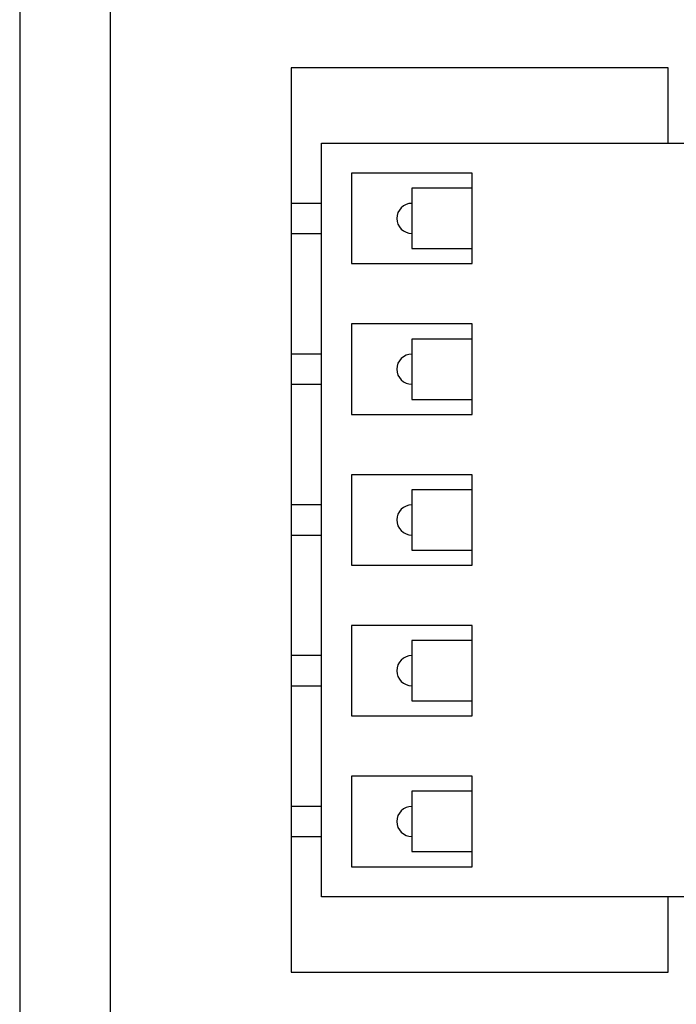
# Model space of a CAD drawing. Header units: millimetres. Extents: x 0 to 297, y 0 to 210.
# Tile 23 of 34: x 59 to 70, y 107 to 124. Entities that reach past the tile are written whole.
import ezdxf

# ---------------------------------------------------------------- set-up
doc = ezdxf.new("R2010")
doc.units = ezdxf.units.MM

msp = doc.modelspace()

# ---------------------------------------------------------------- linework, layer by layer
at = {"color": 7, "linetype": 'Continuous', "lineweight": 25}
for p, q in [((59.048, 138.895), (59.048, 77.495)), ((60.548, 138.895), (60.548, 77.495)), ((60.548, 138.245), (60.548, 77.545)), ((69.798, 122.745), (63.548, 122.745)), ((63.548, 122.745), (63.548, 107.745)), ((69.798, 121.495), (69.798, 122.745)), ((64.048, 108.995), (64.048, 121.495)), ((64.048, 121.495), (71.548, 121.495)), ((66.548, 120.995), (64.548, 120.995)), ((64.548, 120.995), (64.548, 119.495)), ((66.548, 119.495), (66.548, 120.995)), ((66.548, 120.745), (65.548, 120.745)), ((65.548, 120.745), (65.548, 120.245)), ((64.048, 120.495), (63.548, 120.495)), ((65.548, 120.245), (65.548, 119.745)), ((63.548, 119.995), (64.048, 119.995)), ((65.548, 119.745), (66.548, 119.745)), ((64.548, 119.495), (66.548, 119.495)), ((66.548, 118.495), (64.548, 118.495)), ((64.548, 118.495), (64.548, 116.995)), ((66.548, 116.995), (66.548, 118.495)), ((66.548, 118.245), (65.548, 118.245)), ((65.548, 118.245), (65.548, 117.745)), ((64.048, 117.995), (63.548, 117.995)), ((65.548, 117.745), (65.548, 117.245)), ((63.548, 117.495), (64.048, 117.495)), ((65.548, 117.245), (66.548, 117.245)), ((64.548, 116.995), (66.548, 116.995)), ((66.548, 115.995), (64.548, 115.995)), ((64.548, 115.995), (64.548, 114.495)), ((66.548, 114.495), (66.548, 115.995)), ((66.548, 115.745), (65.548, 115.745)), ((65.548, 115.745), (65.548, 115.245)), ((64.048, 115.495), (63.548, 115.495)), ((65.548, 115.245), (65.548, 114.745)), ((63.548, 114.995), (64.048, 114.995)), ((65.548, 114.745), (66.548, 114.745)), ((64.548, 114.495), (66.548, 114.495)), ((66.548, 113.495), (64.548, 113.495)), ((64.548, 113.495), (64.548, 111.995)), ((66.548, 111.995), (66.548, 113.495)), ((66.548, 113.245), (65.548, 113.245)), ((65.548, 113.245), (65.548, 112.745)), ((64.048, 112.995), (63.548, 112.995)), ((65.548, 112.745), (65.548, 112.245)), ((63.548, 112.495), (64.048, 112.495)), ((65.548, 112.245), (66.548, 112.245)), ((64.548, 111.995), (66.548, 111.995)), ((66.548, 110.995), (64.548, 110.995)), ((64.548, 110.995), (64.548, 109.495)), ((66.548, 109.495), (66.548, 110.995)), ((66.548, 110.745), (65.548, 110.745)), ((65.548, 110.745), (65.548, 110.245)), ((64.048, 110.495), (63.548, 110.495)), ((65.548, 110.245), (65.548, 109.745)), ((63.548, 109.995), (64.048, 109.995)), ((65.548, 109.745), (66.548, 109.745)), ((64.548, 109.495), (66.548, 109.495)), ((71.548, 108.995), (64.048, 108.995)), ((69.798, 107.745), (69.798, 108.995)), ((63.548, 107.745), (69.798, 107.745))]:
    msp.add_line(p, q, dxfattribs=at)
for centre, start, end in [((65.548, 120.245), 90, 180), ((65.548, 120.245), 180, 270), ((65.548, 117.745), 90, 180), ((65.548, 117.745), 180, 270), ((65.548, 115.245), 90, 180), ((65.548, 115.245), 180, 270), ((65.548, 112.745), 90, 180), ((65.548, 112.745), 180, 270), ((65.548, 110.245), 90, 180), ((65.548, 110.245), 180, 270)]:
    msp.add_arc(centre, 0.25, start, end, dxfattribs=at)

doc.saveas('drawing.dxf')
